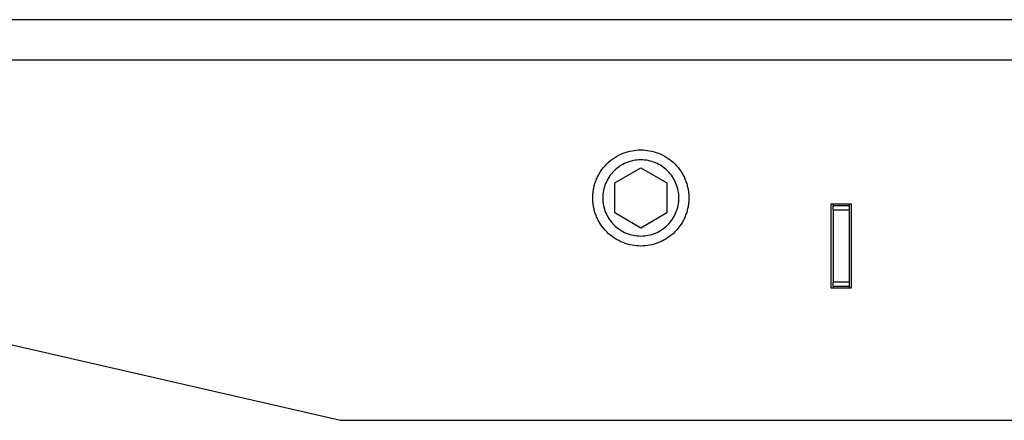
# Model space of a CAD drawing. Header units: millimetres. Extents: x -3787 to 418, y -511 to 3927.
# Tile 32 of 87: x -1701 to -1455, y 1660 to 1760. Entities that reach past the tile are written whole.
import ezdxf

# ---------------------------------------------------------------- set-up
doc = ezdxf.new("R2010")
doc.units = ezdxf.units.MM

msp = doc.modelspace()

# ---------------------------------------------------------------- linework, layer by layer
at = {"color": 7, "linetype": 'Continuous', "lineweight": 25}
for p, q in [((-916.01, 1759.81), (-1926.01, 1759.81)), ((-1926.01, 1749.81), (-916.01, 1749.81)), ((-1926.01, 1729.81), (-1621.01, 1659.81)), ((-1552.51, 1719.06), (-1546.01, 1722.81)), ((-1546.01, 1722.81), (-1539.51, 1719.06)), ((-1552.51, 1711.56), (-1552.51, 1719.06)), ((-1539.51, 1719.06), (-1539.51, 1711.56)), ((-1498.51, 1692.81), (-1498.51, 1713.81)), ((-1498.51, 1713.81), (-1493.51, 1713.81)), ((-1498.01, 1713.81), (-1498.01, 1713.31)), ((-1494.01, 1713.81), (-1494.01, 1713.31)), ((-1493.51, 1713.81), (-1493.51, 1692.81)), ((-1546.01, 1707.8), (-1552.51, 1711.56)), ((-1539.51, 1711.56), (-1546.01, 1707.8)), ((-1494.01, 1713.31), (-1498.01, 1713.31)), ((-1498.01, 1712.31), (-1494.01, 1712.31)), ((-1498.01, 1712.31), (-1498.01, 1694.31)), ((-1494.01, 1712.31), (-1494.01, 1694.31)), ((-1494.01, 1694.31), (-1498.01, 1694.31)), ((-1493.51, 1692.81), (-1498.51, 1692.81)), ((-1498.01, 1693.31), (-1494.01, 1693.31)), ((-1498.01, 1693.31), (-1498.01, 1692.81)), ((-1494.01, 1693.31), (-1494.01, 1692.81)), ((-1621.01, 1659.81), (-1221.01, 1659.81))]:
    msp.add_line(p, q, dxfattribs=at)
for points, knots in [([(-1558.01, 1715.31), (-1558.01, 1715.41), (-1558.01, 1715.62), (-1557.99, 1715.94), (-1557.97, 1716.25), (-1557.94, 1716.56), (-1557.91, 1716.87), (-1557.86, 1717.18), (-1557.76, 1717.77), (-1557.56, 1718.63), (-1557.18, 1719.75), (-1556.68, 1720.84), (-1555.86, 1722.25), (-1554.55, 1723.86), (-1552.63, 1725.41), (-1550.48, 1726.53), (-1548.25, 1727.17), (-1546.01, 1727.38), (-1543.77, 1727.17), (-1541.53, 1726.53), (-1539.38, 1725.41), (-1537.46, 1723.86), (-1536.16, 1722.25), (-1535.33, 1720.84), (-1534.84, 1719.75), (-1534.46, 1718.63), (-1534.24, 1717.7), (-1534.12, 1716.95), (-1534.05, 1716.41), (-1534.02, 1715.86), (-1534.01, 1715.49), (-1534.01, 1715.31)], [0, 0, 0, 0, 0.008343, 0.016672, 0.024993, 0.033311, 0.041633, 0.049965, 0.058311, 0.0892, 0.120102, 0.152279, 0.18447, 0.250119, 0.315767, 0.380052, 0.441771, 0.500002, 0.558232, 0.619951, 0.684236, 0.749885, 0.815534, 0.84771, 0.879901, 0.91079, 0.941693, 0.956282, 0.970843, 0.985405, 1, 1, 1, 1]), ([(-1536.51, 1715.31), (-1536.51, 1716.55), (-1536.76, 1717.8), (-1537.71, 1720.09), (-1538.41, 1721.15), (-1540.17, 1722.91), (-1541.22, 1723.61), (-1543.52, 1724.56), (-1544.76, 1724.81), (-1547.25, 1724.81), (-1548.49, 1724.56), (-1550.79, 1723.61), (-1551.85, 1722.91), (-1553.6, 1721.15), (-1554.31, 1720.09), (-1555.26, 1717.8), (-1555.51, 1716.55), (-1555.51, 1715.31)], [0, 0, 0, 0, 0.125, 0.125, 0.25, 0.25, 0.375, 0.375, 0.5, 0.5, 0.625, 0.625, 0.75, 0.75, 0.875, 0.875, 1, 1, 1, 1]), ([(-1534.01, 1715.31), (-1534.01, 1715.2), (-1534.01, 1715), (-1534.02, 1714.68), (-1534.04, 1714.37), (-1534.07, 1714.06), (-1534.11, 1713.75), (-1534.15, 1713.43), (-1534.25, 1712.85), (-1534.46, 1711.99), (-1534.84, 1710.87), (-1535.33, 1709.78), (-1536.16, 1708.37), (-1537.46, 1706.76), (-1539.38, 1705.2), (-1541.53, 1704.09), (-1543.77, 1703.45), (-1546.01, 1703.24), (-1548.25, 1703.45), (-1550.48, 1704.09), (-1552.63, 1705.2), (-1554.55, 1706.76), (-1555.86, 1708.37), (-1556.68, 1709.78), (-1557.18, 1710.87), (-1557.56, 1711.99), (-1557.78, 1712.92), (-1557.9, 1713.67), (-1557.96, 1714.21), (-1558, 1714.76), (-1558.01, 1715.13), (-1558.01, 1715.31)], [0, 0, 0, 0, 0.008343, 0.016672, 0.024993, 0.033311, 0.041633, 0.049965, 0.058311, 0.0892, 0.120102, 0.152279, 0.18447, 0.250119, 0.315767, 0.380052, 0.441771, 0.500002, 0.558232, 0.619951, 0.684236, 0.749885, 0.815534, 0.84771, 0.879901, 0.91079, 0.941693, 0.956282, 0.970843, 0.985405, 1, 1, 1, 1]), ([(-1555.51, 1715.31), (-1555.51, 1714.07), (-1555.26, 1712.82), (-1554.31, 1710.52), (-1553.6, 1709.47), (-1551.85, 1707.71), (-1550.79, 1707.01), (-1548.49, 1706.06), (-1547.25, 1705.81), (-1544.76, 1705.81), (-1543.52, 1706.06), (-1541.22, 1707.01), (-1540.17, 1707.71), (-1538.41, 1709.47), (-1537.71, 1710.52), (-1536.76, 1712.82), (-1536.51, 1714.07), (-1536.51, 1715.31)], [0, 0, 0, 0, 0.125, 0.125, 0.25, 0.25, 0.375, 0.375, 0.5, 0.5, 0.625, 0.625, 0.75, 0.75, 0.875, 0.875, 1, 1, 1, 1]), ([(-1498.01, 1712.31), (-1498.01, 1712.57), (-1498.01, 1712.83), (-1498.01, 1713.2), (-1498.01, 1713.31), (-1498.01, 1713.31)], [0, 0, 0, 0, 0.5, 0.5, 1, 1, 1, 1]), ([(-1494.01, 1713.31), (-1494.01, 1713.31), (-1494.01, 1713.2), (-1494.01, 1712.83), (-1494.01, 1712.57), (-1494.01, 1712.31)], [0, 0, 0, 0, 0.5, 0.5, 1, 1, 1, 1]), ([(-1498.01, 1693.31), (-1498.01, 1693.31), (-1498.01, 1693.42), (-1498.01, 1693.79), (-1498.01, 1694.05), (-1498.01, 1694.31)], [0, 0, 0, 0, 0.5, 0.5, 1, 1, 1, 1]), ([(-1494.01, 1694.31), (-1494.01, 1694.05), (-1494.01, 1693.79), (-1494.01, 1693.42), (-1494.01, 1693.31), (-1494.01, 1693.31)], [0, 0, 0, 0, 0.5, 0.5, 1, 1, 1, 1])]:
    msp.add_open_spline(points, degree=3, knots=knots, dxfattribs=at)

doc.saveas('drawing.dxf')
